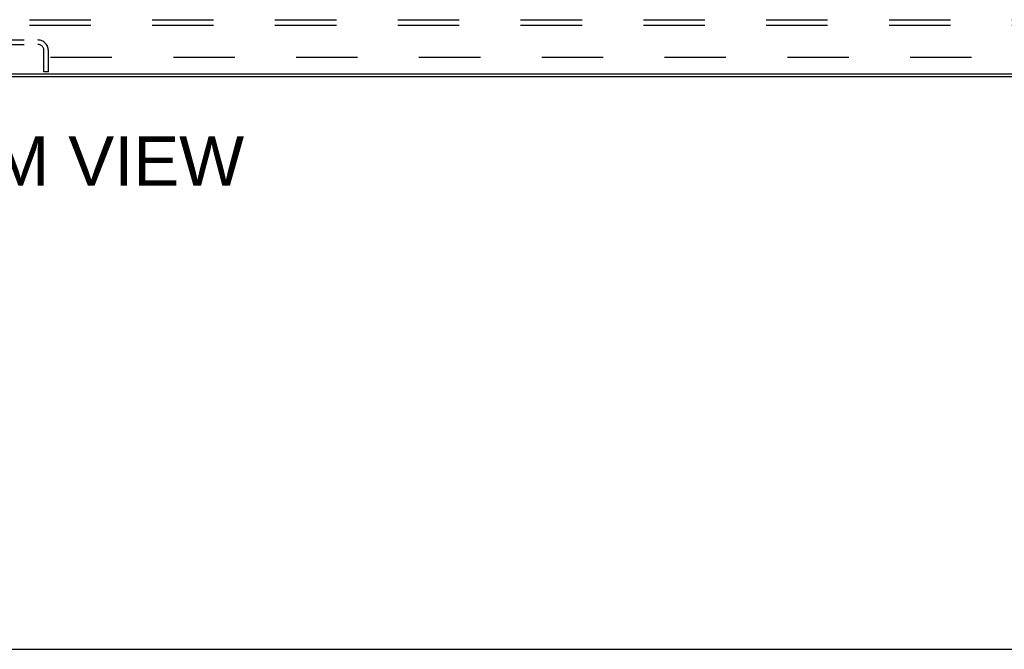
# Model space of a CAD drawing. Header units: inches. Extents: x 0 to 262, y 0 to 169.
# Tile 61 of 256: x 81 to 104, y 0 to 15. Entities that reach past the tile are written whole.
import ezdxf

# ---------------------------------------------------------------- set-up
doc = ezdxf.new("R2010")
doc.units = ezdxf.units.IN
doc.header["$LTSCALE"] = 14.384615
doc.header["$MEASUREMENT"] = 0
doc.linetypes.add('HIDDEN', pattern=[0.2, 0.1, -0.1])
doc.layers.get('0').update_dxf_attribs({"linetype": 'CONTINUOUS'})
for name, color, linetype in [('DEFAULT_2', 8, 'HIDDEN'), ('DIMENSIONS', 7, 'CONTINUOUS'), ('SUBPANEL', 7, 'CONTINUOUS')]:
    doc.layers.add(name, color=color, linetype=linetype)
doc.styles.get("Standard").update_dxf_attribs({"font": 'arial.ttf'})

msp = doc.modelspace()

# ---------------------------------------------------------------- linework, layer by layer
at = {"color": 7, "linetype": 'Continuous'}
for p, q in [((116.724, 13.472), (44.954, 13.472)), ((0, 0), (261.538, 0))]:
    msp.add_line(p, q, dxfattribs=at)
at = {"color": 3, "linetype": 'Continuous'}
msp.add_line((45.065, 13.42), (116.613, 13.42), dxfattribs=at)
at = {"layer": 'DEFAULT_2', "color": 8, "linetype": 'HIDDEN'}
for p, q in [((79.96, 14.274), (81.717, 14.274)), ((79.96, 14.17), (81.717, 14.17)), ((81.86, 13.524), (81.86, 14.028)), ((81.964, 13.524), (81.964, 14.028)), ((81.964, 13.524), (81.86, 13.524))]:
    msp.add_line(p, q, dxfattribs=at)
for radius in [0.246, 0.142]:
    msp.add_arc((81.717, 14.028), radius, 0, 90, dxfattribs=at)
at = {"layer": 'SUBPANEL', "color": 8, "linetype": 'HIDDEN'}
for p, q in [((46.995, 14.749), (114.682, 14.749)), ((46.995, 14.624), (114.682, 14.624)), ((53.245, 13.874), (108.432, 13.874))]:
    msp.add_line(p, q, dxfattribs=at)

# ---------------------------------------------------------------- texts
at = {"layer": 'DIMENSIONS', "color": 2, "linetype": 'Continuous', "insert": (80.818, 12.015), "char_height": 1.15385, "width": 11.43552, "attachment_point": 2, "line_spacing_factor": 0.9}
msp.add_mtext('BOTTOM VIEW', dxfattribs=at)

doc.saveas('drawing.dxf')
